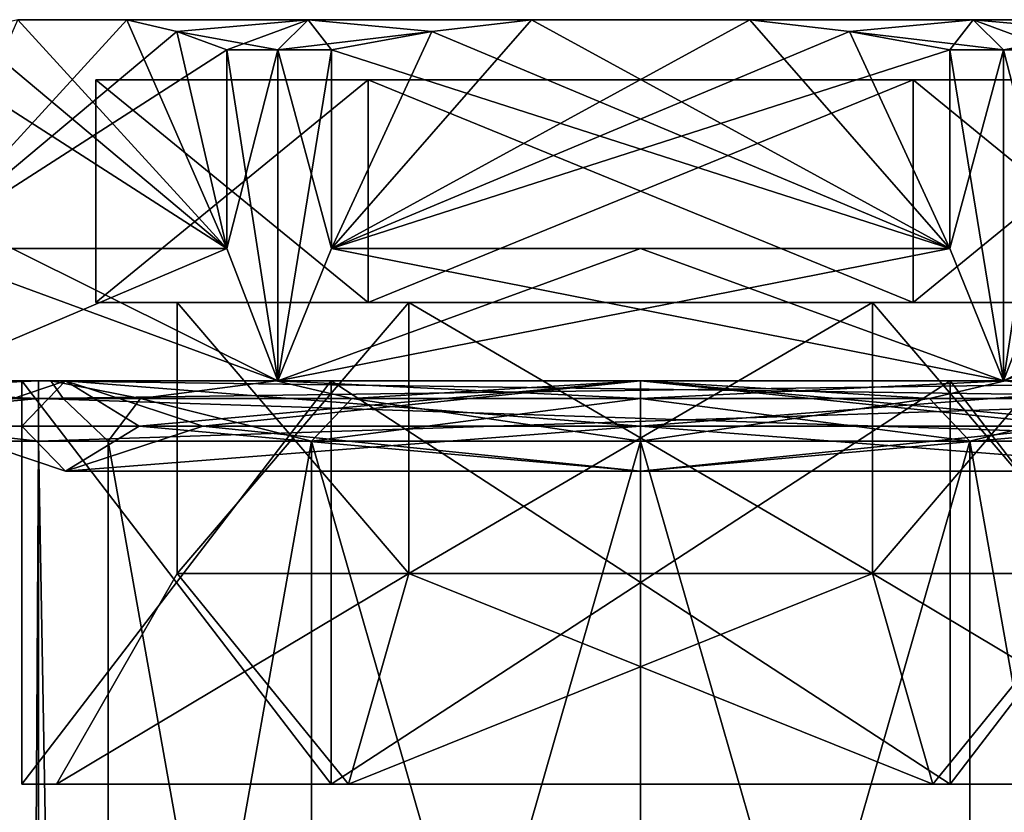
# Model space of a CAD drawing. Extents: x -200 to 200, y -703 to 625.
# Tile 218 of 256: x -185 to -169, y 612 to 625. Entities that reach past the tile are written whole.
import ezdxf

# ---------------------------------------------------------------- set-up
doc = ezdxf.new("R2010")
doc.units = 0
doc.header["$LTSCALE"] = 159.143519
for name, color, linetype in [('187', 7, 'CONTINUOUS'), ('188', 7, 'CONTINUOUS'), ('189', 7, 'CONTINUOUS'), ('190', 7, 'CONTINUOUS'), ('191', 7, 'CONTINUOUS'), ('192', 7, 'CONTINUOUS'), ('193', 7, 'CONTINUOUS'), ('194', 7, 'CONTINUOUS'), ('195', 7, 'CONTINUOUS'), ('196', 7, 'CONTINUOUS'), ('197', 7, 'CONTINUOUS'), ('198', 7, 'CONTINUOUS'), ('201', 7, 'CONTINUOUS'), ('202', 7, 'CONTINUOUS'), ('203', 7, 'CONTINUOUS'), ('204', 7, 'CONTINUOUS'), ('205', 7, 'CONTINUOUS'), ('206', 7, 'CONTINUOUS'), ('207', 7, 'CONTINUOUS'), ('208', 7, 'CONTINUOUS'), ('209', 7, 'CONTINUOUS'), ('210', 7, 'CONTINUOUS'), ('211', 7, 'CONTINUOUS'), ('212', 7, 'CONTINUOUS'), ('213', 7, 'CONTINUOUS'), ('726', 7, 'CONTINUOUS'), ('727', 7, 'CONTINUOUS'), ('770', 7, 'CONTINUOUS'), ('771', 7, 'CONTINUOUS'), ('774', 7, 'CONTINUOUS'), ('775', 7, 'CONTINUOUS'), ('776', 7, 'CONTINUOUS'), ('817', 7, 'CONTINUOUS'), ('818', 7, 'CONTINUOUS'), ('819', 7, 'CONTINUOUS'), ('820', 7, 'CONTINUOUS')]:
    doc.layers.add(name, color=color, linetype=linetype)

msp = doc.modelspace()

# ---------------------------------------------------------------- linework, layer by layer
at = {"layer": '187', "color": 7, "linetype": 'CONTINUOUS'}
for points in [[(-178.85, 620.5, 6.668), (-182.7, 616), (-182.7, 620.5), (-178.85, 620.5, 6.668)], [(-178.85, 616, 6.668), (-182.7, 616), (-178.85, 620.5, 6.668), (-178.85, 616, 6.668)], [(-171.15, 620.5, 6.668), (-178.85, 616, 6.668), (-178.85, 620.5, 6.668), (-171.15, 620.5, 6.668)], [(-171.15, 616, 6.668), (-178.85, 616, 6.668), (-171.15, 620.5, 6.668), (-171.15, 616, 6.668)], [(-167.3, 620.5), (-171.15, 616, 6.668), (-171.15, 620.5, 6.668), (-167.3, 620.5)], [(-167.3, 616), (-171.15, 616, 6.668), (-167.3, 620.5), (-167.3, 616)]]:
    msp.add_3dface(points, dxfattribs=at)
at = {"layer": '188', "color": 7, "linetype": 'CONTINUOUS'}
for points in [[(-185.28, 612.5), (-180.14, 612.5, -8.903), (-184.7, 612.5), (-185.28, 612.5)], [(-180.14, 612.5, 8.903), (-185.28, 612.5), (-179.85, 612.5, 8.4), (-180.14, 612.5, 8.903)], [(-185.28, 612.5), (-184.7, 612.5), (-179.85, 612.5, 8.4), (-185.28, 612.5)], [(-184.7, 612.5), (-180.14, 612.5, -8.903), (-179.85, 612.5, -8.4), (-184.7, 612.5)], [(-180.14, 612.5, -8.903), (-169.86, 612.5, -8.903), (-170.15, 612.5, -8.4), (-180.14, 612.5, -8.903)], [(-179.85, 612.5, -8.4), (-180.14, 612.5, -8.903), (-170.15, 612.5, -8.4), (-179.85, 612.5, -8.4)], [(-169.86, 612.5, 8.903), (-180.14, 612.5, 8.903), (-179.85, 612.5, 8.4), (-169.86, 612.5, 8.903)], [(-170.15, 612.5, 8.4), (-169.86, 612.5, 8.903), (-179.85, 612.5, 8.4), (-170.15, 612.5, 8.4)], [(-169.86, 612.5, -8.903), (-164.72, 612.5), (-170.15, 612.5, -8.4), (-169.86, 612.5, -8.903)], [(-170.15, 612.5, -8.4), (-164.72, 612.5), (-165.3, 612.5), (-170.15, 612.5, -8.4)], [(-165.3, 612.5), (-169.86, 612.5, 8.903), (-170.15, 612.5, 8.4), (-165.3, 612.5)], [(-164.72, 612.5), (-169.86, 612.5, 8.903), (-165.3, 612.5), (-164.72, 612.5)]]:
    msp.add_3dface(points, dxfattribs=at)
at = {"layer": '189', "color": 7, "linetype": 'CONTINUOUS'}
for points in [[(-185.28, 612.5), (-180.14, 612.5, 8.903), (-185.28, 619.2), (-185.28, 612.5)], [(-185.28, 619.2), (-180.14, 612.5, 8.903), (-180.14, 619.2, 8.903), (-185.28, 619.2)], [(-180.14, 612.5, 8.903), (-169.86, 612.5, 8.903), (-180.14, 619.2, 8.903), (-180.14, 612.5, 8.903)], [(-180.14, 619.2, 8.903), (-169.86, 612.5, 8.903), (-169.86, 619.2, 8.903), (-180.14, 619.2, 8.903)], [(-169.86, 619.2, 8.903), (-164.72, 612.5), (-164.72, 619.2), (-169.86, 619.2, 8.903)], [(-169.86, 612.5, 8.903), (-164.72, 612.5), (-169.86, 619.2, 8.903), (-169.86, 612.5, 8.903)]]:
    msp.add_3dface(points, dxfattribs=at)
at = {"layer": '190', "color": 7, "linetype": 'CONTINUOUS'}
for points in [[(-185.28, 619.2), (-180.14, 619.2, 8.903), (-187.05, 619.2), (-185.28, 619.2)], [(-181.025, 619.2, -10.436), (-185.28, 619.2), (-187.05, 619.2), (-181.025, 619.2, -10.436)], [(-187.05, 619.2), (-180.14, 619.2, 8.903), (-181.025, 619.2, 10.436), (-187.05, 619.2)], [(-185.28, 619.2), (-181.025, 619.2, -10.436), (-180.14, 619.2, -8.903), (-185.28, 619.2)], [(-181.025, 619.2, 10.436), (-180.14, 619.2, 8.903), (-168.975, 619.2, 10.436), (-181.025, 619.2, 10.436)], [(-181.025, 619.2, -10.436), (-168.975, 619.2, -10.436), (-169.86, 619.2, -8.903), (-181.025, 619.2, -10.436)], [(-180.14, 619.2, -8.903), (-181.025, 619.2, -10.436), (-169.86, 619.2, -8.903), (-180.14, 619.2, -8.903)], [(-180.14, 619.2, 8.903), (-169.86, 619.2, 8.903), (-168.975, 619.2, 10.436), (-180.14, 619.2, 8.903)], [(-169.86, 619.2, 8.903), (-164.72, 619.2), (-168.975, 619.2, 10.436), (-169.86, 619.2, 8.903)], [(-162.95, 619.2), (-164.72, 619.2), (-169.86, 619.2, -8.903), (-162.95, 619.2)], [(-168.975, 619.2, -10.436), (-162.95, 619.2), (-169.86, 619.2, -8.903), (-168.975, 619.2, -10.436)], [(-164.72, 619.2), (-162.95, 619.2), (-168.975, 619.2, 10.436), (-164.72, 619.2)]]:
    msp.add_3dface(points, dxfattribs=at)
at = {"layer": '191', "color": 7, "linetype": 'CONTINUOUS'}
for points in [[(-181.871, 621.4, 9.899), (-181.025, 619.2, 10.436), (-181.871, 624.7, 9.899), (-181.871, 621.4, 9.899)], [(-181.871, 624.7, 9.899), (-181.025, 619.2, 10.436), (-181.025, 624.7, 10.436), (-181.871, 624.7, 9.899)], [(-180.137, 624.7, 10.9), (-181.025, 624.7, 10.436), (-180.137, 621.4, 10.9), (-180.137, 624.7, 10.9)], [(-181.025, 624.7, 10.436), (-181.025, 619.2, 10.436), (-180.137, 621.4, 10.9), (-181.025, 624.7, 10.436)], [(-169.863, 621.4, 10.9), (-168.975, 619.2, 10.436), (-169.863, 624.7, 10.9), (-169.863, 621.4, 10.9)], [(-169.863, 624.7, 10.9), (-168.975, 619.2, 10.436), (-168.975, 624.7, 10.436), (-169.863, 624.7, 10.9)], [(-168.129, 624.7, 9.899), (-168.975, 624.7, 10.436), (-168.129, 621.4, 9.899), (-168.129, 624.7, 9.899)], [(-168.975, 624.7, 10.436), (-168.975, 619.2, 10.436), (-168.129, 621.4, 9.899), (-168.975, 624.7, 10.436)], [(-187.05, 619.2), (-181.025, 619.2, 10.436), (-187.008, 621.4, 1.001), (-187.05, 619.2)], [(-187.008, 621.4, 1.001), (-181.025, 619.2, 10.436), (-185.436, 621.4, 6.025), (-187.008, 621.4, 1.001)], [(-185.436, 621.4, 6.025), (-181.025, 619.2, 10.436), (-181.871, 621.4, 9.899), (-185.436, 621.4, 6.025)], [(-181.025, 619.2, 10.436), (-168.975, 619.2, 10.436), (-180.137, 621.4, 10.9), (-181.025, 619.2, 10.436)], [(-180.137, 621.4, 10.9), (-168.975, 619.2, 10.436), (-175, 621.4, 12.05), (-180.137, 621.4, 10.9)], [(-175, 621.4, 12.05), (-168.975, 619.2, 10.436), (-169.863, 621.4, 10.9), (-175, 621.4, 12.05)], [(-168.975, 619.2, 10.436), (-162.95, 619.2), (-168.129, 621.4, 9.899), (-168.975, 619.2, 10.436)]]:
    msp.add_3dface(points, dxfattribs=at)
at = {"layer": '192', "color": 7, "linetype": 'CONTINUOUS'}
for points in [[(-185.347, 625.2, 3.879), (-183.532, 625.2, 7.021), (-185.347, 625.2, -3.879), (-185.347, 625.2, 3.879)], [(-185.347, 625.2, -3.879), (-183.532, 625.2, 7.021), (-183.532, 625.2, -7.021), (-185.347, 625.2, -3.879)], [(-183.532, 625.2, 7.021), (-180.525, 625.2, 9.57), (-183.532, 625.2, -7.021), (-183.532, 625.2, 7.021)], [(-183.532, 625.2, -7.021), (-180.525, 625.2, 9.57), (-180.525, 625.2, -9.57), (-183.532, 625.2, -7.021)], [(-180.525, 625.2, 9.57), (-176.815, 625.2, 10.9), (-180.525, 625.2, -9.57), (-180.525, 625.2, 9.57)], [(-180.525, 625.2, -9.57), (-176.815, 625.2, 10.9), (-176.815, 625.2, -10.9), (-180.525, 625.2, -9.57)], [(-176.815, 625.2, -10.9), (-173.185, 625.2, 10.9), (-173.185, 625.2, -10.9), (-176.815, 625.2, -10.9)], [(-176.815, 625.2, 10.9), (-173.185, 625.2, 10.9), (-176.815, 625.2, -10.9), (-176.815, 625.2, 10.9)], [(-173.185, 625.2, 10.9), (-169.475, 625.2, 9.57), (-173.185, 625.2, -10.9), (-173.185, 625.2, 10.9)], [(-173.185, 625.2, -10.9), (-169.475, 625.2, 9.57), (-169.475, 625.2, -9.57), (-173.185, 625.2, -10.9)], [(-169.475, 625.2, -9.57), (-166.468, 625.2, 7.021), (-166.468, 625.2, -7.021), (-169.475, 625.2, -9.57)], [(-169.475, 625.2, 9.57), (-166.468, 625.2, 7.021), (-169.475, 625.2, -9.57), (-169.475, 625.2, 9.57)]]:
    msp.add_3dface(points, dxfattribs=at)
at = {"layer": '193', "color": 7, "linetype": 'CONTINUOUS'}
for points in [[(-179.525, 624.2, 7.838), (-184.05, 624.2), (-170.475, 624.2, 7.838), (-179.525, 624.2, 7.838)], [(-184.05, 624.2), (-165.95, 624.2), (-170.475, 624.2, 7.838), (-184.05, 624.2)], [(-179.525, 624.2, -7.838), (-165.95, 624.2), (-184.05, 624.2), (-179.525, 624.2, -7.838)], [(-170.475, 624.2, -7.838), (-165.95, 624.2), (-179.525, 624.2, -7.838), (-170.475, 624.2, -7.838)]]:
    msp.add_3dface(points, dxfattribs=at)
at = {"layer": '194', "color": 7, "linetype": 'CONTINUOUS'}
for points in [[(-182.7, 620.5), (-182.7, 616), (-178.85, 616, -6.668), (-182.7, 620.5)], [(-178.85, 620.5, -6.668), (-182.7, 620.5), (-178.85, 616, -6.668), (-178.85, 620.5, -6.668)], [(-171.15, 616, -6.668), (-178.85, 620.5, -6.668), (-178.85, 616, -6.668), (-171.15, 616, -6.668)], [(-171.15, 620.5, -6.668), (-178.85, 620.5, -6.668), (-171.15, 616, -6.668), (-171.15, 620.5, -6.668)], [(-167.3, 616), (-167.3, 620.5), (-171.15, 620.5, -6.668), (-167.3, 616)], [(-167.3, 616), (-171.15, 620.5, -6.668), (-171.15, 616, -6.668), (-167.3, 616)]]:
    msp.add_3dface(points, dxfattribs=at)
at = {"layer": '195', "color": 7, "linetype": 'CONTINUOUS'}
for points in [[(-180.14, 612.5, -8.903), (-185.28, 612.5), (-180.14, 619.2, -8.903), (-180.14, 612.5, -8.903)], [(-185.28, 612.5), (-185.28, 619.2), (-180.14, 619.2, -8.903), (-185.28, 612.5)], [(-180.14, 612.5, -8.903), (-180.14, 619.2, -8.903), (-169.86, 619.2, -8.903), (-180.14, 612.5, -8.903)], [(-169.86, 612.5, -8.903), (-180.14, 612.5, -8.903), (-169.86, 619.2, -8.903), (-169.86, 612.5, -8.903)], [(-164.72, 619.2), (-169.86, 612.5, -8.903), (-169.86, 619.2, -8.903), (-164.72, 619.2)], [(-164.72, 612.5), (-169.86, 612.5, -8.903), (-164.72, 619.2), (-164.72, 612.5)]]:
    msp.add_3dface(points, dxfattribs=at)
at = {"layer": '196', "color": 7, "linetype": 'CONTINUOUS'}
for points in [[(-181.871, 624.7, -9.899), (-181.025, 624.7, -10.436), (-181.871, 621.4, -9.899), (-181.871, 624.7, -9.899)], [(-181.025, 624.7, -10.436), (-181.025, 619.2, -10.436), (-181.871, 621.4, -9.899), (-181.025, 624.7, -10.436)], [(-180.137, 624.7, -10.9), (-181.025, 619.2, -10.436), (-181.025, 624.7, -10.436), (-180.137, 624.7, -10.9)], [(-180.137, 621.4, -10.9), (-181.025, 619.2, -10.436), (-180.137, 624.7, -10.9), (-180.137, 621.4, -10.9)], [(-169.863, 624.7, -10.9), (-168.975, 624.7, -10.436), (-169.863, 621.4, -10.9), (-169.863, 624.7, -10.9)], [(-168.975, 624.7, -10.436), (-168.975, 619.2, -10.436), (-169.863, 621.4, -10.9), (-168.975, 624.7, -10.436)], [(-168.129, 624.7, -9.899), (-168.975, 619.2, -10.436), (-168.975, 624.7, -10.436), (-168.129, 624.7, -9.899)], [(-168.129, 621.4, -9.899), (-168.975, 619.2, -10.436), (-168.129, 624.7, -9.899), (-168.129, 621.4, -9.899)], [(-181.871, 621.4, -9.899), (-187.05, 619.2), (-185.436, 621.4, -6.025), (-181.871, 621.4, -9.899)], [(-181.025, 619.2, -10.436), (-187.05, 619.2), (-181.871, 621.4, -9.899), (-181.025, 619.2, -10.436)], [(-168.975, 619.2, -10.436), (-181.025, 619.2, -10.436), (-169.863, 621.4, -10.9), (-168.975, 619.2, -10.436)], [(-175, 621.4, -12.05), (-181.025, 619.2, -10.436), (-180.137, 621.4, -10.9), (-175, 621.4, -12.05)], [(-169.863, 621.4, -10.9), (-181.025, 619.2, -10.436), (-175, 621.4, -12.05), (-169.863, 621.4, -10.9)], [(-164.564, 621.4, -6.025), (-168.975, 619.2, -10.436), (-168.129, 621.4, -9.899), (-164.564, 621.4, -6.025)], [(-162.992, 621.4, -1.001), (-168.975, 619.2, -10.436), (-164.564, 621.4, -6.025), (-162.992, 621.4, -1.001)], [(-162.95, 619.2), (-168.975, 619.2, -10.436), (-162.992, 621.4, -1.001), (-162.95, 619.2)]]:
    msp.add_3dface(points, dxfattribs=at)
at = {"layer": '197', "color": 7, "linetype": 'CONTINUOUS'}
for points in [[(-187.008, 621.4, 1.001), (-185.436, 621.4, 6.025), (-181.871, 621.4, 9.899), (-187.008, 621.4, 1.001)], [(-181.871, 621.4, -9.899), (-185.436, 621.4, -6.025), (-187.008, 621.4, -1.001), (-181.871, 621.4, -9.899)], [(-169.863, 621.4, -10.9), (-175, 621.4, -12.05), (-180.137, 621.4, -10.9), (-169.863, 621.4, -10.9)], [(-180.137, 621.4, 10.9), (-175, 621.4, 12.05), (-169.863, 621.4, 10.9), (-180.137, 621.4, 10.9)]]:
    msp.add_3dface(points, dxfattribs=at)
at = {"layer": '198', "color": 7, "linetype": 'CONTINUOUS'}
for points in [[(-176.815, 625.2, -10.9), (-173.185, 625.2, -10.9), (-180.137, 621.4, -10.9), (-176.815, 625.2, -10.9)], [(-176.815, 625.2, -10.9), (-180.137, 621.4, -10.9), (-178.468, 625.006, -10.9), (-176.815, 625.2, -10.9)], [(-180.137, 621.4, -10.9), (-173.185, 625.2, -10.9), (-171.532, 625.006, -10.9), (-180.137, 621.4, -10.9)], [(-180.137, 621.4, -10.9), (-180.137, 624.7, -10.9), (-178.468, 625.006, -10.9), (-180.137, 621.4, -10.9)], [(-169.863, 624.7, -10.9), (-180.137, 621.4, -10.9), (-171.532, 625.006, -10.9), (-169.863, 624.7, -10.9)], [(-169.863, 624.7, -10.9), (-169.863, 621.4, -10.9), (-180.137, 621.4, -10.9), (-169.863, 624.7, -10.9)]]:
    msp.add_3dface(points, dxfattribs=at)
at = {"layer": '201', "color": 7, "linetype": 'CONTINUOUS'}
for points in [[(-169.863, 621.4, 10.9), (-176.815, 625.2, 10.9), (-178.468, 625.006, 10.9), (-169.863, 621.4, 10.9)], [(-169.863, 621.4, 10.9), (-173.185, 625.2, 10.9), (-176.815, 625.2, 10.9), (-169.863, 621.4, 10.9)], [(-173.185, 625.2, 10.9), (-169.863, 621.4, 10.9), (-171.532, 625.006, 10.9), (-173.185, 625.2, 10.9)], [(-180.137, 624.7, 10.9), (-169.863, 621.4, 10.9), (-178.468, 625.006, 10.9), (-180.137, 624.7, 10.9)], [(-169.863, 621.4, 10.9), (-169.863, 624.7, 10.9), (-171.532, 625.006, 10.9), (-169.863, 621.4, 10.9)], [(-180.137, 624.7, 10.9), (-180.137, 621.4, 10.9), (-169.863, 621.4, 10.9), (-180.137, 624.7, 10.9)]]:
    msp.add_3dface(points, dxfattribs=at)
at = {"layer": '202', "color": 7, "linetype": 'CONTINUOUS'}
for points in [[(-181.871, 621.4, 9.899), (-185.347, 625.2, 3.879), (-186.174, 625.006, 2.446), (-181.871, 621.4, 9.899)], [(-181.871, 621.4, 9.899), (-183.532, 625.2, 7.021), (-185.347, 625.2, 3.879), (-181.871, 621.4, 9.899)], [(-183.532, 625.2, 7.021), (-181.871, 621.4, 9.899), (-182.706, 625.006, 8.454), (-183.532, 625.2, 7.021)], [(-187.008, 624.7, 1.001), (-181.871, 621.4, 9.899), (-186.174, 625.006, 2.446), (-187.008, 624.7, 1.001)], [(-181.871, 621.4, 9.899), (-181.871, 624.7, 9.899), (-182.706, 625.006, 8.454), (-181.871, 621.4, 9.899)], [(-187.008, 624.7, 1.001), (-187.008, 621.4, 1.001), (-181.871, 621.4, 9.899), (-187.008, 624.7, 1.001)]]:
    msp.add_3dface(points, dxfattribs=at)
at = {"layer": '203', "color": 7, "linetype": 'CONTINUOUS'}
for points in [[(-187.008, 621.4, -1.001), (-183.532, 625.2, -7.021), (-182.706, 625.006, -8.454), (-187.008, 621.4, -1.001)], [(-185.347, 625.2, -3.879), (-183.532, 625.2, -7.021), (-187.008, 621.4, -1.001), (-185.347, 625.2, -3.879)], [(-181.871, 624.7, -9.899), (-187.008, 621.4, -1.001), (-182.706, 625.006, -8.454), (-181.871, 624.7, -9.899)], [(-181.871, 624.7, -9.899), (-181.871, 621.4, -9.899), (-187.008, 621.4, -1.001), (-181.871, 624.7, -9.899)]]:
    msp.add_3dface(points, dxfattribs=at)
at = {"layer": '204', "color": 7, "linetype": 'CONTINUOUS'}
for points in [[(-166.67, 618.45, -8.33), (-175, 618.45, -11.78), (-165.448, 619.2, -5.515), (-166.67, 618.45, -8.33)], [(-175, 618.45, -11.78), (-175, 619.2, -11.03), (-165.448, 619.2, -5.515), (-175, 618.45, -11.78)], [(-175, 619.2, 11.03), (-166.67, 618.45, 8.33), (-165.448, 619.2, 5.515), (-175, 619.2, 11.03)], [(-175, 618.45, 11.78), (-166.67, 618.45, 8.33), (-175, 619.2, 11.03), (-175, 618.45, 11.78)], [(-175, 618.45, 11.78), (-165.448, 617.7, 5.515), (-166.67, 618.45, 8.33), (-175, 618.45, 11.78)], [(-175, 617.7, 11.03), (-165.448, 617.7, 5.515), (-175, 618.45, 11.78), (-175, 617.7, 11.03)], [(-166.67, 618.45, -8.33), (-175, 617.7, -11.03), (-175, 618.45, -11.78), (-166.67, 618.45, -8.33)], [(-165.448, 617.7, -5.515), (-175, 617.7, -11.03), (-166.67, 618.45, -8.33), (-165.448, 617.7, -5.515)]]:
    msp.add_3dface(points, dxfattribs=at)
at = {"layer": '205', "color": 7, "linetype": 'CONTINUOUS'}
for points in [[(-175, 618.45, 10.28), (-165.448, 619.2, 5.515), (-167.731, 618.45, 7.269), (-175, 618.45, 10.28)], [(-165.448, 619.2, -5.515), (-175, 619.2, -11.03), (-167.731, 618.45, -7.269), (-165.448, 619.2, -5.515)], [(-167.731, 618.45, -7.269), (-175, 619.2, -11.03), (-175, 618.45, -10.28), (-167.731, 618.45, -7.269)], [(-175, 619.2, 11.03), (-165.448, 619.2, 5.515), (-175, 618.45, 10.28), (-175, 619.2, 11.03)], [(-175, 617.7, 11.03), (-175, 618.45, 10.28), (-167.731, 618.45, 7.269), (-175, 617.7, 11.03)], [(-165.448, 617.7, 5.515), (-175, 617.7, 11.03), (-167.731, 618.45, 7.269), (-165.448, 617.7, 5.515)], [(-165.448, 617.7, -5.515), (-167.731, 618.45, -7.269), (-175, 618.45, -10.28), (-165.448, 617.7, -5.515)], [(-175, 617.7, -11.03), (-165.448, 617.7, -5.515), (-175, 618.45, -10.28), (-175, 617.7, -11.03)]]:
    msp.add_3dface(points, dxfattribs=at)
at = {"layer": '206', "color": 7, "linetype": 'CONTINUOUS'}
for points in [[(-186.78, 618.45), (-183.33, 618.45, 8.33), (-184.552, 619.2, 5.515), (-186.78, 618.45)], [(-184.552, 619.2, -5.515), (-186.78, 618.45), (-184.552, 619.2, 5.515), (-184.552, 619.2, -5.515)], [(-183.33, 618.45, -8.33), (-186.78, 618.45), (-184.552, 619.2, -5.515), (-183.33, 618.45, -8.33)], [(-175, 619.2, -11.03), (-183.33, 618.45, -8.33), (-184.552, 619.2, -5.515), (-175, 619.2, -11.03)], [(-183.33, 618.45, 8.33), (-175, 618.45, 11.78), (-184.552, 619.2, 5.515), (-183.33, 618.45, 8.33)], [(-175, 618.45, 11.78), (-175, 619.2, 11.03), (-184.552, 619.2, 5.515), (-175, 618.45, 11.78)], [(-175, 619.2, -11.03), (-175, 618.45, -11.78), (-183.33, 618.45, -8.33), (-175, 619.2, -11.03)], [(-183.33, 618.45, 8.33), (-186.78, 618.45), (-184.552, 617.7, 5.515), (-183.33, 618.45, 8.33)], [(-184.552, 617.7, 5.515), (-186.78, 618.45), (-184.552, 617.7, -5.515), (-184.552, 617.7, 5.515)], [(-186.78, 618.45), (-183.33, 618.45, -8.33), (-184.552, 617.7, -5.515), (-186.78, 618.45)], [(-175, 617.7, 11.03), (-183.33, 618.45, 8.33), (-184.552, 617.7, 5.515), (-175, 617.7, 11.03)], [(-175, 618.45, -11.78), (-175, 617.7, -11.03), (-184.552, 617.7, -5.515), (-175, 618.45, -11.78)], [(-183.33, 618.45, -8.33), (-175, 618.45, -11.78), (-184.552, 617.7, -5.515), (-183.33, 618.45, -8.33)], [(-175, 617.7, 11.03), (-175, 618.45, 11.78), (-183.33, 618.45, 8.33), (-175, 617.7, 11.03)]]:
    msp.add_3dface(points, dxfattribs=at)
at = {"layer": '207', "color": 7, "linetype": 'CONTINUOUS'}
for points in [[(-184.552, 619.2, -5.515), (-184.552, 619.2, 5.515), (-185.28, 618.45), (-184.552, 619.2, -5.515)], [(-182.269, 618.45, -7.269), (-184.552, 619.2, -5.515), (-185.28, 618.45), (-182.269, 618.45, -7.269)], [(-185.28, 618.45), (-184.552, 619.2, 5.515), (-182.269, 618.45, 7.269), (-185.28, 618.45)], [(-175, 618.45, -10.28), (-175, 619.2, -11.03), (-184.552, 619.2, -5.515), (-175, 618.45, -10.28)], [(-184.552, 619.2, 5.515), (-175, 619.2, 11.03), (-182.269, 618.45, 7.269), (-184.552, 619.2, 5.515)], [(-175, 618.45, -10.28), (-184.552, 619.2, -5.515), (-182.269, 618.45, -7.269), (-175, 618.45, -10.28)], [(-175, 619.2, 11.03), (-175, 618.45, 10.28), (-182.269, 618.45, 7.269), (-175, 619.2, 11.03)], [(-184.552, 617.7, 5.515), (-184.552, 617.7, -5.515), (-185.28, 618.45), (-184.552, 617.7, 5.515)], [(-184.552, 617.7, 5.515), (-185.28, 618.45), (-182.269, 618.45, 7.269), (-184.552, 617.7, 5.515)], [(-184.552, 617.7, -5.515), (-182.269, 618.45, -7.269), (-185.28, 618.45), (-184.552, 617.7, -5.515)], [(-184.552, 617.7, -5.515), (-175, 617.7, -11.03), (-182.269, 618.45, -7.269), (-184.552, 617.7, -5.515)], [(-175, 618.45, 10.28), (-175, 617.7, 11.03), (-184.552, 617.7, 5.515), (-175, 618.45, 10.28)], [(-175, 618.45, 10.28), (-184.552, 617.7, 5.515), (-182.269, 618.45, 7.269), (-175, 618.45, 10.28)], [(-175, 617.7, -11.03), (-175, 618.45, -10.28), (-182.269, 618.45, -7.269), (-175, 617.7, -11.03)]]:
    msp.add_3dface(points, dxfattribs=at)
at = {"layer": '208', "color": 7, "linetype": 'CONTINUOUS'}
for points in [[(-182.7, 616), (-184.7, 612.5), (-179.85, 612.5, -8.4), (-182.7, 616)], [(-182.7, 616), (-179.85, 612.5, -8.4), (-178.85, 616, -6.668), (-182.7, 616)], [(-179.85, 612.5, -8.4), (-170.15, 612.5, -8.4), (-178.85, 616, -6.668), (-179.85, 612.5, -8.4)], [(-170.15, 612.5, -8.4), (-171.15, 616, -6.668), (-178.85, 616, -6.668), (-170.15, 612.5, -8.4)], [(-170.15, 612.5, -8.4), (-165.3, 612.5), (-171.15, 616, -6.668), (-170.15, 612.5, -8.4)], [(-165.3, 612.5), (-167.3, 616), (-171.15, 616, -6.668), (-165.3, 612.5)]]:
    msp.add_3dface(points, dxfattribs=at)
at = {"layer": '209', "color": 7, "linetype": 'CONTINUOUS'}
for points in [[(-182.7, 616), (-178.85, 616, 6.668), (-184.7, 612.5), (-182.7, 616)], [(-184.7, 612.5), (-178.85, 616, 6.668), (-179.85, 612.5, 8.4), (-184.7, 612.5)], [(-178.85, 616, 6.668), (-171.15, 616, 6.668), (-179.85, 612.5, 8.4), (-178.85, 616, 6.668)], [(-171.15, 616, 6.668), (-170.15, 612.5, 8.4), (-179.85, 612.5, 8.4), (-171.15, 616, 6.668)], [(-171.15, 616, 6.668), (-167.3, 616), (-170.15, 612.5, 8.4), (-171.15, 616, 6.668)], [(-167.3, 616), (-165.3, 612.5), (-170.15, 612.5, 8.4), (-167.3, 616)]]:
    msp.add_3dface(points, dxfattribs=at)
at = {"layer": '210', "color": 7, "linetype": 'CONTINUOUS'}
for points in [[(-184.05, 620.5), (-179.525, 624.2, 7.838), (-179.525, 620.5, 7.838), (-184.05, 620.5)], [(-184.05, 624.2), (-179.525, 624.2, 7.838), (-184.05, 620.5), (-184.05, 624.2)], [(-179.525, 624.2, 7.838), (-170.475, 624.2, 7.838), (-179.525, 620.5, 7.838), (-179.525, 624.2, 7.838)], [(-179.525, 620.5, 7.838), (-170.475, 624.2, 7.838), (-170.475, 620.5, 7.838), (-179.525, 620.5, 7.838)], [(-170.475, 620.5, 7.838), (-165.95, 624.2), (-165.95, 620.5), (-170.475, 620.5, 7.838)], [(-170.475, 624.2, 7.838), (-165.95, 624.2), (-170.475, 620.5, 7.838), (-170.475, 624.2, 7.838)]]:
    msp.add_3dface(points, dxfattribs=at)
at = {"layer": '211', "color": 7, "linetype": 'CONTINUOUS'}
for points in [[(-184.05, 620.5), (-182.7, 620.5), (-178.85, 620.5, -6.668), (-184.05, 620.5)], [(-182.7, 620.5), (-184.05, 620.5), (-179.525, 620.5, 7.838), (-182.7, 620.5)], [(-179.525, 620.5, -7.838), (-184.05, 620.5), (-178.85, 620.5, -6.668), (-179.525, 620.5, -7.838)], [(-178.85, 620.5, 6.668), (-182.7, 620.5), (-179.525, 620.5, 7.838), (-178.85, 620.5, 6.668)], [(-170.475, 620.5, -7.838), (-179.525, 620.5, -7.838), (-178.85, 620.5, -6.668), (-170.475, 620.5, -7.838)], [(-171.15, 620.5, 6.668), (-179.525, 620.5, 7.838), (-170.475, 620.5, 7.838), (-171.15, 620.5, 6.668)], [(-171.15, 620.5, 6.668), (-178.85, 620.5, 6.668), (-179.525, 620.5, 7.838), (-171.15, 620.5, 6.668)], [(-171.15, 620.5, -6.668), (-170.475, 620.5, -7.838), (-178.85, 620.5, -6.668), (-171.15, 620.5, -6.668)], [(-171.15, 620.5, 6.668), (-170.475, 620.5, 7.838), (-165.95, 620.5), (-171.15, 620.5, 6.668)], [(-167.3, 620.5), (-170.475, 620.5, -7.838), (-171.15, 620.5, -6.668), (-167.3, 620.5)], [(-167.3, 620.5), (-171.15, 620.5, 6.668), (-165.95, 620.5), (-167.3, 620.5)], [(-167.3, 620.5), (-165.95, 620.5), (-170.475, 620.5, -7.838), (-167.3, 620.5)]]:
    msp.add_3dface(points, dxfattribs=at)
at = {"layer": '212', "color": 7, "linetype": 'CONTINUOUS'}
for points in [[(-179.525, 624.2, -7.838), (-184.05, 624.2), (-179.525, 620.5, -7.838), (-179.525, 624.2, -7.838)], [(-184.05, 624.2), (-184.05, 620.5), (-179.525, 620.5, -7.838), (-184.05, 624.2)], [(-170.475, 624.2, -7.838), (-179.525, 624.2, -7.838), (-170.475, 620.5, -7.838), (-170.475, 624.2, -7.838)], [(-179.525, 624.2, -7.838), (-179.525, 620.5, -7.838), (-170.475, 620.5, -7.838), (-179.525, 624.2, -7.838)], [(-165.95, 624.2), (-170.475, 624.2, -7.838), (-165.95, 620.5), (-165.95, 624.2)], [(-165.95, 620.5), (-170.475, 624.2, -7.838), (-170.475, 620.5, -7.838), (-165.95, 620.5)]]:
    msp.add_3dface(points, dxfattribs=at)
at = {"layer": '213', "color": 7, "linetype": 'CONTINUOUS'}
for points in [[(-180.525, 625.2, 9.57), (-183.532, 625.2, 7.021), (-182.706, 625.006, 8.454), (-180.525, 625.2, 9.57)], [(-183.532, 625.2, -7.021), (-180.525, 625.2, -9.57), (-182.706, 625.006, -8.454), (-183.532, 625.2, -7.021)], [(-181.025, 624.7, 10.436), (-180.525, 625.2, 9.57), (-182.706, 625.006, 8.454), (-181.025, 624.7, 10.436)], [(-180.525, 625.2, -9.57), (-181.871, 624.7, -9.899), (-182.706, 625.006, -8.454), (-180.525, 625.2, -9.57)], [(-180.525, 625.2, -9.57), (-181.025, 624.7, -10.436), (-181.871, 624.7, -9.899), (-180.525, 625.2, -9.57)], [(-181.025, 624.7, 10.436), (-180.137, 624.7, 10.9), (-180.525, 625.2, 9.57), (-181.025, 624.7, 10.436)], [(-181.025, 624.7, -10.436), (-180.525, 625.2, -9.57), (-178.468, 625.006, -10.9), (-181.025, 624.7, -10.436)], [(-176.815, 625.2, 10.9), (-180.525, 625.2, 9.57), (-178.468, 625.006, 10.9), (-176.815, 625.2, 10.9)], [(-180.525, 625.2, 9.57), (-180.137, 624.7, 10.9), (-178.468, 625.006, 10.9), (-180.525, 625.2, 9.57)], [(-180.525, 625.2, -9.57), (-176.815, 625.2, -10.9), (-178.468, 625.006, -10.9), (-180.525, 625.2, -9.57)], [(-169.475, 625.2, 9.57), (-173.185, 625.2, 10.9), (-171.532, 625.006, 10.9), (-169.475, 625.2, 9.57)], [(-173.185, 625.2, -10.9), (-169.475, 625.2, -9.57), (-171.532, 625.006, -10.9), (-173.185, 625.2, -10.9)], [(-168.975, 624.7, 10.436), (-169.475, 625.2, 9.57), (-171.532, 625.006, 10.9), (-168.975, 624.7, 10.436)], [(-169.475, 625.2, -9.57), (-169.863, 624.7, -10.9), (-171.532, 625.006, -10.9), (-169.475, 625.2, -9.57)], [(-169.475, 625.2, -9.57), (-168.975, 624.7, -10.436), (-169.863, 624.7, -10.9), (-169.475, 625.2, -9.57)], [(-168.975, 624.7, 10.436), (-168.129, 624.7, 9.899), (-169.475, 625.2, 9.57), (-168.975, 624.7, 10.436)], [(-169.475, 625.2, 9.57), (-168.129, 624.7, 9.899), (-167.295, 625.006, 8.454), (-169.475, 625.2, 9.57)], [(-166.468, 625.2, 7.021), (-169.475, 625.2, 9.57), (-167.295, 625.006, 8.454), (-166.468, 625.2, 7.021)], [(-169.475, 625.2, -9.57), (-166.468, 625.2, -7.021), (-167.295, 625.006, -8.454), (-169.475, 625.2, -9.57)], [(-168.975, 624.7, -10.436), (-169.475, 625.2, -9.57), (-167.295, 625.006, -8.454), (-168.975, 624.7, -10.436)], [(-181.871, 624.7, 9.899), (-181.025, 624.7, 10.436), (-182.706, 625.006, 8.454), (-181.871, 624.7, 9.899)], [(-180.137, 624.7, -10.9), (-181.025, 624.7, -10.436), (-178.468, 625.006, -10.9), (-180.137, 624.7, -10.9)], [(-169.863, 624.7, 10.9), (-168.975, 624.7, 10.436), (-171.532, 625.006, 10.9), (-169.863, 624.7, 10.9)], [(-168.129, 624.7, -9.899), (-168.975, 624.7, -10.436), (-167.295, 625.006, -8.454), (-168.129, 624.7, -9.899)]]:
    msp.add_3dface(points, dxfattribs=at)
at = {"layer": '726', "color": 7, "linetype": 'CONTINUOUS'}
for points in [[(-163.5, -618.2, -15), (-185, 618.2, -15), (-163.5, 618.2, -15), (-163.5, -618.2, -15)], [(-185, -618.2, -15), (-185, 618.2, -15), (-163.5, -618.2, -15), (-185, -618.2, -15)]]:
    msp.add_3dface(points, dxfattribs=at)
at = {"layer": '727', "color": 7, "linetype": 'CONTINUOUS'}
for points in [[(-163.5, -618.2, 15), (-163.5, 618.2, 15), (-185, -618.2, 15), (-163.5, -618.2, 15)], [(-185, -618.2, 15), (-163.5, 618.2, 15), (-185, 618.2, 15), (-185, -618.2, 15)]]:
    msp.add_3dface(points, dxfattribs=at)
at = {"layer": '770', "color": 7, "linetype": 'CONTINUOUS'}
for points in [[(-192, 619.2, -12.124), (-185, 619.2, 14), (-185, 619.2, -14), (-192, 619.2, -12.124)], [(-192, 619.2, 12.124), (-185, 619.2, 14), (-192, 619.2, -12.124), (-192, 619.2, 12.124)], [(-185, 619.2, -14), (-175, 619.2, -10.3), (-168.946, 619.2, -8.333), (-185, 619.2, -14)], [(-175, 619.2, -10.3), (-185, 619.2, -14), (-181.054, 619.2, -8.333), (-175, 619.2, -10.3)], [(-184.796, 619.2, 3.183), (-185, 619.2, 14), (-181.054, 619.2, 8.333), (-184.796, 619.2, 3.183)], [(-185, 619.2, -14), (-185, 619.2, 14), (-184.796, 619.2, 3.183), (-185, 619.2, -14)], [(-185, 619.2, 14), (-163.5, 619.2, 14), (-175, 619.2, 10.3), (-185, 619.2, 14)], [(-181.054, 619.2, 8.333), (-185, 619.2, 14), (-175, 619.2, 10.3), (-181.054, 619.2, 8.333)], [(-184.796, 619.2, -3.183), (-185, 619.2, -14), (-184.796, 619.2, 3.183), (-184.796, 619.2, -3.183)], [(-163.5, 619.2, -14), (-185, 619.2, -14), (-168.946, 619.2, -8.333), (-163.5, 619.2, -14)], [(-181.054, 619.2, -8.333), (-185, 619.2, -14), (-184.796, 619.2, -3.183), (-181.054, 619.2, -8.333)], [(-175, 619.2, 10.3), (-163.5, 619.2, 14), (-168.946, 619.2, 8.333), (-175, 619.2, 10.3)]]:
    msp.add_3dface(points, dxfattribs=at)
at = {"layer": '771', "color": 7, "linetype": 'CONTINUOUS'}
for points in [[(-185, 618.2, -15), (-185, -618.2, -15), (-192.5, -618.2, -12.99), (-185, 618.2, -15)], [(-185, 618.2, -15), (-192.5, -618.2, -12.99), (-192.5, 618.2, -12.99), (-185, 618.2, -15)], [(-185, -618.2, 15), (-185, 618.2, 15), (-192.5, 618.2, 12.99), (-185, -618.2, 15)], [(-192.5, -618.2, 12.99), (-185, -618.2, 15), (-192.5, 618.2, 12.99), (-192.5, -618.2, 12.99)]]:
    msp.add_3dface(points, dxfattribs=at)
at = {"layer": '774', "color": 7, "linetype": 'CONTINUOUS'}
for points in [[(-163.5, 619.2, 14), (-185, 618.907, 14.707), (-163.5, 618.907, 14.707), (-163.5, 619.2, 14)], [(-163.5, 619.2, 14), (-185, 619.2, 14), (-185, 618.907, 14.707), (-163.5, 619.2, 14)], [(-185, 618.907, 14.707), (-185, 618.2, 15), (-163.5, 618.907, 14.707), (-185, 618.907, 14.707)], [(-185, 618.2, 15), (-163.5, 618.2, 15), (-163.5, 618.907, 14.707), (-185, 618.2, 15)]]:
    msp.add_3dface(points, dxfattribs=at)
at = {"layer": '775', "color": 7, "linetype": 'CONTINUOUS'}
for points in [[(-185, 619.2, 14), (-192, 619.2, 12.124), (-185, 618.907, 14.707), (-185, 619.2, 14)], [(-185, 618.907, 14.707), (-192, 619.2, 12.124), (-191.381, 618.907, 13.251), (-185, 618.907, 14.707)], [(-192, 619.2, -12.124), (-185, 619.2, -14), (-191.381, 618.907, -13.251), (-192, 619.2, -12.124)], [(-185, 619.2, -14), (-185, 618.907, -14.707), (-191.381, 618.907, -13.251), (-185, 619.2, -14)], [(-185, 618.2, -15), (-192.5, 618.2, -12.99), (-185, 618.907, -14.707), (-185, 618.2, -15)], [(-192.5, 618.2, 12.99), (-185, 618.2, 15), (-191.381, 618.907, 13.251), (-192.5, 618.2, 12.99)], [(-185, 618.907, -14.707), (-192.5, 618.2, -12.99), (-191.381, 618.907, -13.251), (-185, 618.907, -14.707)], [(-185, 618.2, 15), (-185, 618.907, 14.707), (-191.381, 618.907, 13.251), (-185, 618.2, 15)]]:
    msp.add_3dface(points, dxfattribs=at)
at = {"layer": '776', "color": 7, "linetype": 'CONTINUOUS'}
for points in [[(-185, 618.907, -14.707), (-185, 619.2, -14), (-163.5, 618.907, -14.707), (-185, 618.907, -14.707)], [(-185, 619.2, -14), (-163.5, 619.2, -14), (-163.5, 618.907, -14.707), (-185, 619.2, -14)], [(-163.5, 618.2, -15), (-185, 618.2, -15), (-185, 618.907, -14.707), (-163.5, 618.2, -15)], [(-163.5, 618.2, -15), (-185, 618.907, -14.707), (-163.5, 618.907, -14.707), (-163.5, 618.2, -15)]]:
    msp.add_3dface(points, dxfattribs=at)
at = {"layer": '817', "color": 7, "linetype": 'CONTINUOUS'}
for points in [[(-175, 618.2, -9.3), (-169.534, 599.2, -7.524), (-169.534, 618.2, -7.524), (-175, 618.2, -9.3)], [(-175, 599.2, 9.3), (-175, 618.2, 9.3), (-169.534, 618.2, 7.524), (-175, 599.2, 9.3)], [(-169.534, 599.2, 7.524), (-175, 599.2, 9.3), (-169.534, 618.2, 7.524), (-169.534, 599.2, 7.524)], [(-175, 599.2, -9.3), (-169.534, 599.2, -7.524), (-175, 618.2, -9.3), (-175, 599.2, -9.3)], [(-166.155, 618.2, 2.874), (-169.534, 599.2, 7.524), (-169.534, 618.2, 7.524), (-166.155, 618.2, 2.874)], [(-166.155, 599.2, 2.874), (-169.534, 599.2, 7.524), (-166.155, 618.2, 2.874), (-166.155, 599.2, 2.874)], [(-169.534, 618.2, -7.524), (-166.155, 599.2, -2.874), (-166.155, 618.2, -2.874), (-169.534, 618.2, -7.524)], [(-169.534, 599.2, -7.524), (-166.155, 599.2, -2.874), (-169.534, 618.2, -7.524), (-169.534, 599.2, -7.524)]]:
    msp.add_3dface(points, dxfattribs=at)
at = {"layer": '818', "color": 7, "linetype": 'CONTINUOUS'}
for points in [[(-180.466, 599.2, 7.524), (-183.845, 599.2, 2.874), (-180.466, 618.2, 7.524), (-180.466, 599.2, 7.524)], [(-183.845, 599.2, 2.874), (-183.845, 599.2, -2.874), (-183.845, 618.2, 2.874), (-183.845, 599.2, 2.874)], [(-180.466, 618.2, 7.524), (-183.845, 599.2, 2.874), (-183.845, 618.2, 2.874), (-180.466, 618.2, 7.524)], [(-183.845, 599.2, -2.874), (-180.466, 599.2, -7.524), (-183.845, 618.2, -2.874), (-183.845, 599.2, -2.874)], [(-183.845, 618.2, 2.874), (-183.845, 599.2, -2.874), (-183.845, 618.2, -2.874), (-183.845, 618.2, 2.874)], [(-183.845, 618.2, -2.874), (-180.466, 599.2, -7.524), (-180.466, 618.2, -7.524), (-183.845, 618.2, -2.874)], [(-175, 618.2, 9.3), (-180.466, 599.2, 7.524), (-180.466, 618.2, 7.524), (-175, 618.2, 9.3)], [(-180.466, 599.2, -7.524), (-175, 599.2, -9.3), (-180.466, 618.2, -7.524), (-180.466, 599.2, -7.524)], [(-175, 599.2, -9.3), (-175, 618.2, -9.3), (-180.466, 618.2, -7.524), (-175, 599.2, -9.3)], [(-175, 599.2, 9.3), (-180.466, 599.2, 7.524), (-175, 618.2, 9.3), (-175, 599.2, 9.3)]]:
    msp.add_3dface(points, dxfattribs=at)
at = {"layer": '819', "color": 7, "linetype": 'CONTINUOUS'}
for points in [[(-181.054, 619.2, -8.333), (-184.796, 619.2, -3.183), (-183.308, 618.907, -4.796), (-181.054, 619.2, -8.333)], [(-184.796, 619.2, -3.183), (-184.796, 619.2, 3.183), (-184.593, 618.907), (-184.796, 619.2, -3.183)], [(-183.308, 618.907, -4.796), (-184.796, 619.2, -3.183), (-184.593, 618.907), (-183.308, 618.907, -4.796)], [(-184.796, 619.2, 3.183), (-181.054, 619.2, 8.333), (-183.308, 618.907, 4.796), (-184.796, 619.2, 3.183)], [(-184.593, 618.907), (-184.796, 619.2, 3.183), (-183.308, 618.907, 4.796), (-184.593, 618.907)], [(-183.308, 618.907, 4.796), (-181.054, 619.2, 8.333), (-179.796, 618.907, 8.308), (-183.308, 618.907, 4.796)], [(-179.796, 618.907, -8.308), (-181.054, 619.2, -8.333), (-183.308, 618.907, -4.796), (-179.796, 618.907, -8.308)], [(-181.054, 619.2, 8.333), (-175, 619.2, 10.3), (-179.796, 618.907, 8.308), (-181.054, 619.2, 8.333)], [(-175, 619.2, -10.3), (-181.054, 619.2, -8.333), (-175, 618.907, -9.593), (-175, 619.2, -10.3)], [(-175, 618.907, -9.593), (-181.054, 619.2, -8.333), (-179.796, 618.907, -8.308), (-175, 618.907, -9.593)], [(-175, 619.2, 10.3), (-175, 618.907, 9.593), (-179.796, 618.907, 8.308), (-175, 619.2, 10.3)], [(-183.845, 618.2, 2.874), (-183.845, 618.2, -2.874), (-184.593, 618.907), (-183.845, 618.2, 2.874)], [(-183.845, 618.2, 2.874), (-184.593, 618.907), (-183.308, 618.907, 4.796), (-183.845, 618.2, 2.874)], [(-183.845, 618.2, -2.874), (-183.308, 618.907, -4.796), (-184.593, 618.907), (-183.845, 618.2, -2.874)], [(-180.466, 618.2, 7.524), (-183.845, 618.2, 2.874), (-183.308, 618.907, 4.796), (-180.466, 618.2, 7.524)], [(-183.845, 618.2, -2.874), (-180.466, 618.2, -7.524), (-183.308, 618.907, -4.796), (-183.845, 618.2, -2.874)], [(-180.466, 618.2, 7.524), (-183.308, 618.907, 4.796), (-179.796, 618.907, 8.308), (-180.466, 618.2, 7.524)], [(-180.466, 618.2, -7.524), (-179.796, 618.907, -8.308), (-183.308, 618.907, -4.796), (-180.466, 618.2, -7.524)], [(-175, 618.2, 9.3), (-180.466, 618.2, 7.524), (-175, 618.907, 9.593), (-175, 618.2, 9.3)], [(-180.466, 618.2, -7.524), (-175, 618.2, -9.3), (-179.796, 618.907, -8.308), (-180.466, 618.2, -7.524)], [(-175, 618.907, 9.593), (-180.466, 618.2, 7.524), (-179.796, 618.907, 8.308), (-175, 618.907, 9.593)], [(-175, 618.2, -9.3), (-175, 618.907, -9.593), (-179.796, 618.907, -8.308), (-175, 618.2, -9.3)]]:
    msp.add_3dface(points, dxfattribs=at)
at = {"layer": '820', "color": 7, "linetype": 'CONTINUOUS'}
for points in [[(-168.946, 619.2, -8.333), (-175, 619.2, -10.3), (-170.204, 618.907, -8.308), (-168.946, 619.2, -8.333)], [(-170.204, 618.907, -8.308), (-175, 619.2, -10.3), (-175, 618.907, -9.593), (-170.204, 618.907, -8.308)], [(-175, 619.2, 10.3), (-168.946, 619.2, 8.333), (-175, 618.907, 9.593), (-175, 619.2, 10.3)], [(-175, 618.907, 9.593), (-168.946, 619.2, 8.333), (-170.204, 618.907, 8.308), (-175, 618.907, 9.593)], [(-166.692, 618.907, -4.796), (-168.946, 619.2, -8.333), (-170.204, 618.907, -8.308), (-166.692, 618.907, -4.796)], [(-170.204, 618.907, 8.308), (-168.946, 619.2, 8.333), (-166.692, 618.907, 4.796), (-170.204, 618.907, 8.308)], [(-169.534, 618.2, 7.524), (-175, 618.2, 9.3), (-170.204, 618.907, 8.308), (-169.534, 618.2, 7.524)], [(-175, 618.2, 9.3), (-175, 618.907, 9.593), (-170.204, 618.907, 8.308), (-175, 618.2, 9.3)], [(-175, 618.2, -9.3), (-169.534, 618.2, -7.524), (-175, 618.907, -9.593), (-175, 618.2, -9.3)], [(-169.534, 618.2, -7.524), (-170.204, 618.907, -8.308), (-175, 618.907, -9.593), (-169.534, 618.2, -7.524)], [(-169.534, 618.2, 7.524), (-170.204, 618.907, 8.308), (-166.692, 618.907, 4.796), (-169.534, 618.2, 7.524)], [(-169.534, 618.2, -7.524), (-166.692, 618.907, -4.796), (-170.204, 618.907, -8.308), (-169.534, 618.2, -7.524)], [(-166.155, 618.2, 2.874), (-169.534, 618.2, 7.524), (-166.692, 618.907, 4.796), (-166.155, 618.2, 2.874)], [(-169.534, 618.2, -7.524), (-166.155, 618.2, -2.874), (-166.692, 618.907, -4.796), (-169.534, 618.2, -7.524)]]:
    msp.add_3dface(points, dxfattribs=at)

doc.saveas('drawing.dxf')
